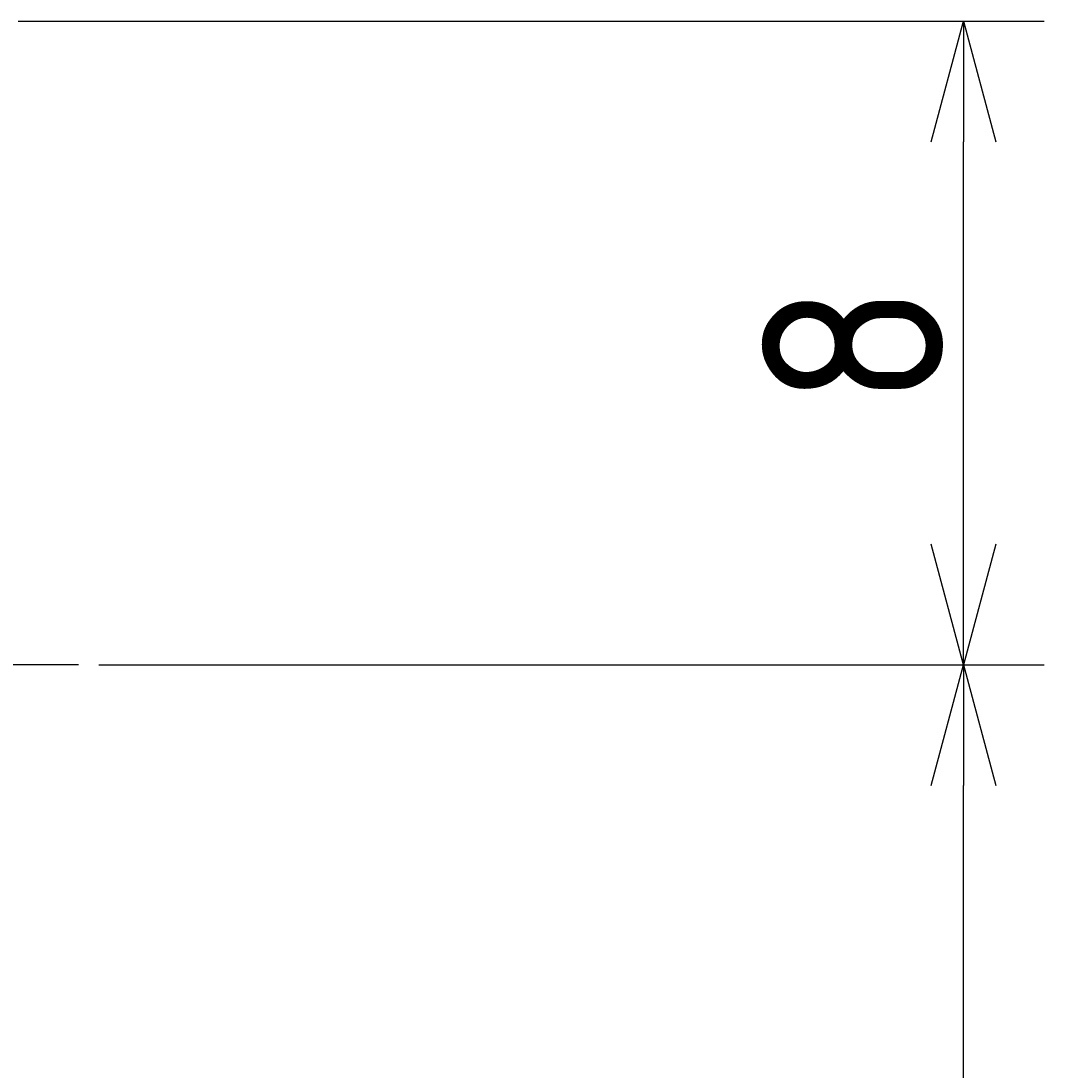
# Model space of a CAD drawing. Extents: x 105 to 189.4, y 58.5 to 152.5.
# Tile 11 of 12: x 173.3 to 186, y 107 to 120. Entities that reach past the tile are written whole.
import ezdxf

# ---------------------------------------------------------------- set-up
doc = ezdxf.new("R2010")
doc.units = 0
doc.header["$LTSCALE"] = 0.2
doc.linetypes.add('CENTER', pattern=[50.8, 31.75, -6.35, 6.35, -6.35])
doc.linetypes.add('HIDDEN', pattern=[9.525, 6.35, -3.175])
doc.layers.get('0').update_dxf_attribs({"linetype": 'CONTINUOUS'})
doc.layers.get('DEFPOINTS').update_dxf_attribs({"linetype": 'CONTINUOUS'})
for name, color, linetype in [('18-0-CON', 3, 'CONTINUOUS'), ('18-1-HID', 4, 'HIDDEN'), ('18-2-CEN', 1, 'CENTER')]:
    doc.layers.add(name, color=color, linetype=linetype)
doc.styles.add('DIMENSION', font='isocp.shx', dxfattribs={"bigfont": 'bigfont.shx'})
doc.dimstyles.get("Standard").update_dxf_attribs({"dimtxt": 0.18, "dimasz": 0.18, "dimexe": 0.18, "dimexo": 0.0625, "dimgap": 0.09, "dimtad": 0, "dimtih": 1, "dimtoh": 1, "dimzin": 0, "dimcen": 0.09, "dimazin": 3, "dimtfac": 1, "dimtofl": 0, "dimtmove": 0, "dimatfit": 3})

# ---------------------------------------------------------------- blocks, each defined once
blk = doc.blocks.new('_OPEN30')
at = {"color": 0, "linetype": 'BYBLOCK'}
for p, q in [((-1, 0.2679), (0, 0)), ((0, 0), (-1, -0.2679)), ((0, 0), (-1, 0))]:
    blk.add_line(p, q, dxfattribs=at)
blk = doc.blocks.new('*U603')
at = {"layer": '18-0-CON', "color": 161, "style": 'DIMENSION'}
for s, height, p in [('±0.2', 1.35, (184.3, 101.876)), ('20', 2.25, (184.75, 98.726))]:
    blk.add_text(s, height=height, rotation=90, dxfattribs=at).set_placement(p)
blk = doc.blocks.new('*D17')
at = {"layer": '18-0-CON', "color": 161}
for p, q in [((174.25, 112), (186, 112)), ((185, 93.5), (185, 110.5)), ((174.25, 92), (186, 92))]:
    blk.add_line(p, q, dxfattribs=at)
at = {"layer": 'DEFPOINTS', "color": 0}
for p in [(174, 112), (185, 112), (174, 92)]:
    blk.add_point(p, dxfattribs=at)
at = {"layer": '18-0-CON', "color": 161, "xscale": 1.5000000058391, "yscale": 1.5000000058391, "zscale": 1.5000000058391}
for p, rotation in [((185, 112), 90), ((185, 92), 270)]:
    blk.add_blockref('_OPEN30', p, dxfattribs=dict(at, rotation=rotation))
at = {"layer": '18-1-HID'}
blk.add_blockref('*U603', (0, 0), dxfattribs=at)
blk = doc.blocks.new('*U583')
at = {"layer": '18-0-CON', "color": 161, "style": 'DIMENSION'}
blk.add_text('8', height=2.25, rotation=90, dxfattribs=at).set_placement((184.75, 115.212))
blk = doc.blocks.new('*D18')
at = {"layer": '18-0-CON', "color": 161}
for p, q in [((173.25, 120), (186, 120)), ((185, 113.5), (185, 118.5)), ((174.25, 112), (186, 112))]:
    blk.add_line(p, q, dxfattribs=at)
at = {"layer": 'DEFPOINTS', "color": 0}
for p in [(173, 120), (185, 120), (174, 112)]:
    blk.add_point(p, dxfattribs=at)
at = {"layer": '18-0-CON', "color": 161, "xscale": 1.5000000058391, "yscale": 1.5000000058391, "zscale": 1.5000000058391}
for p, rotation in [((185, 120), 90), ((185, 112), 270)]:
    blk.add_blockref('_OPEN30', p, dxfattribs=dict(at, rotation=rotation))
at = {"layer": '18-1-HID'}
blk.add_blockref('*U583', (0, 0), dxfattribs=at)

msp = doc.modelspace()

# ---------------------------------------------------------------- linework, layer by layer
at = {"layer": '18-2-CEN'}
msp.add_line((174, 112), (158, 112), dxfattribs=at)

# ---------------------------------------------------------------- dimensions: what is measured, and where the dimension line sits
at = {"layer": '18-0-CON'}
for base, p1, p2, override, picture, middle in [((185, 120), (174, 112), (173, 120), {"dimscale": 0.5, "dimgap": 0.5, "dimtol": 0, "dimlim": 0, "dimtp": 0.1, "dimtm": 0.1, "dimtolj": 2}, '*D18', (183.625, 116)), ((185, 112), (174, 92), (174, 112), {"dimscale": 0.5, "dimgap": 0.5, "dimtol": 1, "dimlim": 0, "dimtp": 0.2, "dimtm": 0.2, "dimtolj": 1}, '*D17', (183.625, 102))]:
    dim = msp.add_linear_dim(base=base, p1=p1, p2=p2, angle=90, dimstyle='Standard', override=override, dxfattribs=at)
    dim.commit()
    dim.dimension.update_dxf_attribs({"geometry": picture, "text_midpoint": middle})

doc.saveas('drawing.dxf')
